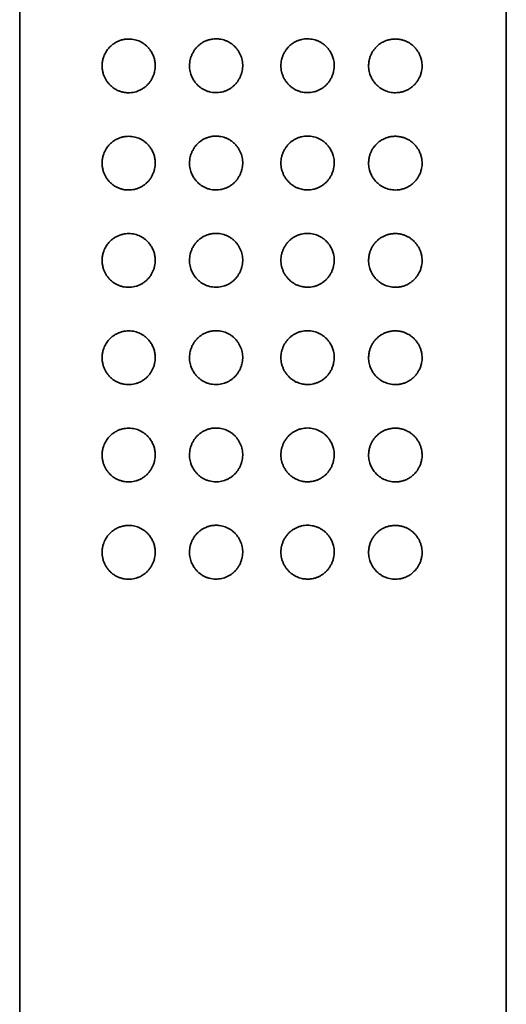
# Model space of a CAD drawing. Header units: millimetres. Extents: x 8 to 956, y 12 to 1992.
# Tile 22 of 25: x 552 to 577, y 1894 to 1944. Entities that reach past the tile are written whole.
import ezdxf

# ---------------------------------------------------------------- set-up
doc = ezdxf.new("R2010")
doc.units = ezdxf.units.MM

msp = doc.modelspace()

# ---------------------------------------------------------------- linework, layer by layer
at = {"color": 7, "linetype": 'Continuous', "lineweight": 35}
for p, q in [((551.68, 1989.6), (551.68, 1805)), ((576.68, 1805), (576.68, 1989.6))]:
    msp.add_line(p, q, dxfattribs=at)
for points, knots in [([(557.192, 1940.461), (557.148, 1940.465), (557.05, 1940.474), (556.901, 1940.507), (556.747, 1940.561), (556.588, 1940.639), (556.427, 1940.749), (556.289, 1940.878), (556.182, 1941.01), (556.101, 1941.133), (556.03, 1941.271), (555.972, 1941.424), (555.93, 1941.594), (555.91, 1941.775), (555.914, 1941.961), (555.944, 1942.144), (555.992, 1942.306), (556.053, 1942.447), (556.12, 1942.569), (556.209, 1942.699), (556.325, 1942.83), (556.47, 1942.955), (556.625, 1943.055), (556.789, 1943.131), (556.958, 1943.184), (557.124, 1943.213), (557.286, 1943.222), (557.441, 1943.212), (557.59, 1943.187), (557.732, 1943.145), (557.866, 1943.09), (557.993, 1943.021), (558.111, 1942.938), (558.218, 1942.845), (558.33, 1942.726), (558.439, 1942.575), (558.535, 1942.393), (558.603, 1942.197), (558.638, 1942.013), (558.647, 1941.845), (558.639, 1941.696), (558.615, 1941.545), (558.572, 1941.394), (558.512, 1941.246), (558.434, 1941.103), (558.337, 1940.966), (558.223, 1940.84), (558.095, 1940.729), (557.956, 1940.637), (557.808, 1940.563), (557.656, 1940.509), (557.501, 1940.475), (557.346, 1940.457), (557.244, 1940.46), (557.192, 1940.461)], [0, 0, 0, 0, 0.0168413, 0.0375316, 0.0582716, 0.0789556, 0.10493, 0.1308935, 0.1479651, 0.1650799, 0.1821329, 0.2004524, 0.2187592, 0.2382853, 0.2578071, 0.2772489, 0.2967058, 0.3124195, 0.3281881, 0.3439189, 0.3672186, 0.3906288, 0.4139559, 0.436452, 0.4590186, 0.4815209, 0.500898, 0.5203167, 0.5396857, 0.557021, 0.5743951, 0.5917203, 0.6079028, 0.6241274, 0.6403046, 0.6627251, 0.685139, 0.7068856, 0.7286252, 0.7442122, 0.7598577, 0.7754467, 0.7924174, 0.8094578, 0.8264382, 0.8453657, 0.8643732, 0.8833092, 0.9027803, 0.9223261, 0.9418131, 0.961188, 0.980615, 1, 1, 1, 1]), ([(561.749, 1940.463), (561.695, 1940.466), (561.587, 1940.471), (561.43, 1940.503), (561.279, 1940.55), (561.138, 1940.614), (561.005, 1940.694), (560.882, 1940.789), (560.771, 1940.897), (560.659, 1941.033), (560.554, 1941.203), (560.477, 1941.386), (560.431, 1941.554), (560.408, 1941.702), (560.4, 1941.855), (560.41, 1942.011), (560.439, 1942.168), (560.484, 1942.319), (560.546, 1942.464), (560.623, 1942.6), (560.713, 1942.726), (560.817, 1942.841), (560.933, 1942.944), (561.061, 1943.033), (561.199, 1943.106), (561.346, 1943.164), (561.52, 1943.209), (561.722, 1943.233), (561.923, 1943.224), (562.095, 1943.192), (562.238, 1943.149), (562.378, 1943.089), (562.512, 1943.012), (562.639, 1942.918), (562.754, 1942.81), (562.855, 1942.69), (562.942, 1942.56), (563.014, 1942.423), (563.07, 1942.278), (563.11, 1942.129), (563.134, 1941.976), (563.139, 1941.818), (563.127, 1941.66), (563.097, 1941.505), (563.049, 1941.356), (562.986, 1941.214), (562.909, 1941.081), (562.819, 1940.958), (562.718, 1940.847), (562.604, 1940.747), (562.478, 1940.66), (562.343, 1940.587), (562.2, 1940.53), (562.052, 1940.49), (561.901, 1940.466), (561.8, 1940.464), (561.749, 1940.463)], [0, 0, 0, 0, 0.019006, 0.038012, 0.056208, 0.074462, 0.092656, 0.110725, 0.128851, 0.146922, 0.172508, 0.19809, 0.215282, 0.232528, 0.249716, 0.267915, 0.286181, 0.304385, 0.322411, 0.340496, 0.358525, 0.376575, 0.394681, 0.412729, 0.43117, 0.449674, 0.468118, 0.494474, 0.520828, 0.538129, 0.555481, 0.572778, 0.59089, 0.609067, 0.627183, 0.645076, 0.663025, 0.68092, 0.698547, 0.716227, 0.733851, 0.751996, 0.770204, 0.78835, 0.806125, 0.823955, 0.841731, 0.858978, 0.876275, 0.893518, 0.911261, 0.929064, 0.946807, 0.964518, 0.982285, 1, 1, 1, 1]), ([(565.1, 1941.847), (565.102, 1941.897), (565.105, 1941.999), (565.132, 1942.151), (565.174, 1942.3), (565.234, 1942.444), (565.307, 1942.58), (565.394, 1942.705), (565.493, 1942.819), (565.604, 1942.922), (565.729, 1943.014), (565.864, 1943.091), (566.008, 1943.152), (566.159, 1943.196), (566.315, 1943.223), (566.471, 1943.231), (566.626, 1943.222), (566.778, 1943.196), (566.927, 1943.153), (567.07, 1943.092), (567.207, 1943.015), (567.333, 1942.922), (567.447, 1942.817), (567.547, 1942.7), (567.647, 1942.556), (567.737, 1942.381), (567.799, 1942.194), (567.831, 1942.022), (567.843, 1941.87), (567.837, 1941.715), (567.813, 1941.559), (567.77, 1941.404), (567.711, 1941.257), (567.636, 1941.118), (567.548, 1940.99), (567.446, 1940.872), (567.331, 1940.767), (567.206, 1940.675), (567.071, 1940.599), (566.928, 1940.539), (566.778, 1940.495), (566.602, 1940.465), (566.401, 1940.459), (566.202, 1940.485), (566.032, 1940.532), (565.891, 1940.589), (565.754, 1940.662), (565.626, 1940.753), (565.508, 1940.858), (565.403, 1940.976), (565.313, 1941.105), (565.237, 1941.242), (565.177, 1941.386), (565.133, 1941.536), (565.106, 1941.69), (565.102, 1941.795), (565.1, 1941.847)], [0, 0, 0, 0, 0.017458, 0.034916, 0.05278, 0.0707, 0.088567, 0.10582, 0.123122, 0.140372, 0.158309, 0.176307, 0.194244, 0.212511, 0.230842, 0.249115, 0.267085, 0.285109, 0.303077, 0.321463, 0.339911, 0.358297, 0.376146, 0.394049, 0.411899, 0.437086, 0.462265, 0.47966, 0.497112, 0.514504, 0.532911, 0.551389, 0.569804, 0.587854, 0.605959, 0.624009, 0.642148, 0.660345, 0.678482, 0.696666, 0.714909, 0.733095, 0.759136, 0.785173, 0.802748, 0.820379, 0.837951, 0.85614, 0.874393, 0.892587, 0.910461, 0.928389, 0.946263, 0.964157, 0.982109, 1, 1, 1, 1]), ([(569.604, 1941.842), (569.607, 1941.909), (569.613, 1942.044), (569.656, 1942.229), (569.717, 1942.393), (569.79, 1942.537), (569.881, 1942.676), (569.991, 1942.805), (570.118, 1942.922), (570.256, 1943.02), (570.401, 1943.098), (570.552, 1943.156), (570.716, 1943.199), (570.891, 1943.221), (571.074, 1943.22), (571.247, 1943.196), (571.409, 1943.153), (571.558, 1943.094), (571.7, 1943.018), (571.832, 1942.924), (571.955, 1942.813), (572.059, 1942.694), (572.144, 1942.57), (572.214, 1942.445), (572.274, 1942.305), (572.321, 1942.149), (572.348, 1941.991), (572.356, 1941.845), (572.351, 1941.713), (572.33, 1941.561), (572.286, 1941.396), (572.218, 1941.232), (572.138, 1941.091), (572.051, 1940.97), (571.943, 1940.848), (571.811, 1940.732), (571.652, 1940.628), (571.488, 1940.55), (571.32, 1940.497), (571.152, 1940.466), (570.988, 1940.456), (570.831, 1940.464), (570.682, 1940.489), (570.538, 1940.529), (570.401, 1940.584), (570.273, 1940.652), (570.135, 1940.746), (569.992, 1940.874), (569.857, 1941.038), (569.748, 1941.221), (569.675, 1941.395), (569.632, 1941.556), (569.609, 1941.698), (569.606, 1941.794), (569.604, 1941.842)], [0, 0, 0, 0, 0.021198, 0.042401, 0.059737, 0.077143, 0.094488, 0.113877, 0.133348, 0.152747, 0.17203, 0.19138, 0.210678, 0.23358, 0.256562, 0.279475, 0.299672, 0.319916, 0.340107, 0.36011, 0.380168, 0.400156, 0.416231, 0.432347, 0.448405, 0.466764, 0.485112, 0.498955, 0.512857, 0.526704, 0.547336, 0.567987, 0.585236, 0.602544, 0.619811, 0.643311, 0.666911, 0.690432, 0.712008, 0.733644, 0.755221, 0.773785, 0.792388, 0.810943, 0.827952, 0.845001, 0.862001, 0.885775, 0.909543, 0.932121, 0.954691, 0.969779, 0.984916, 1, 1, 1, 1]), ([(557.192, 1935.461), (557.148, 1935.465), (557.05, 1935.474), (556.901, 1935.508), (556.747, 1935.561), (556.588, 1935.639), (556.427, 1935.749), (556.289, 1935.878), (556.182, 1936.01), (556.101, 1936.133), (556.03, 1936.271), (555.972, 1936.424), (555.93, 1936.594), (555.91, 1936.775), (555.914, 1936.961), (555.944, 1937.144), (555.992, 1937.306), (556.053, 1937.447), (556.12, 1937.569), (556.209, 1937.699), (556.325, 1937.83), (556.47, 1937.955), (556.625, 1938.055), (556.789, 1938.131), (556.958, 1938.184), (557.124, 1938.213), (557.286, 1938.222), (557.441, 1938.212), (557.59, 1938.187), (557.732, 1938.145), (557.866, 1938.09), (557.993, 1938.021), (558.111, 1937.939), (558.218, 1937.845), (558.33, 1937.726), (558.439, 1937.575), (558.535, 1937.393), (558.603, 1937.197), (558.638, 1937.013), (558.647, 1936.845), (558.639, 1936.696), (558.615, 1936.545), (558.572, 1936.394), (558.512, 1936.247), (558.434, 1936.103), (558.337, 1935.966), (558.223, 1935.84), (558.095, 1935.729), (557.956, 1935.637), (557.808, 1935.563), (557.656, 1935.509), (557.501, 1935.475), (557.346, 1935.457), (557.244, 1935.46), (557.192, 1935.461)], [0, 0, 0, 0, 0.0168413, 0.0375316, 0.0582716, 0.0789556, 0.10493, 0.1308935, 0.1479651, 0.1650799, 0.1821329, 0.2004524, 0.2187592, 0.2382853, 0.2578071, 0.2772489, 0.2967058, 0.3124195, 0.3281881, 0.3439189, 0.3672186, 0.3906288, 0.4139559, 0.436452, 0.4590186, 0.4815209, 0.500898, 0.5203167, 0.5396857, 0.557021, 0.5743951, 0.5917203, 0.6079028, 0.6241274, 0.6403046, 0.6627251, 0.685139, 0.7068856, 0.7286252, 0.7442122, 0.7598577, 0.7754467, 0.7924174, 0.8094578, 0.8264382, 0.8453657, 0.8643732, 0.8833092, 0.9027803, 0.9223261, 0.9418131, 0.961188, 0.980615, 1, 1, 1, 1]), ([(561.749, 1935.463), (561.695, 1935.466), (561.587, 1935.471), (561.43, 1935.503), (561.279, 1935.55), (561.138, 1935.614), (561.005, 1935.694), (560.882, 1935.789), (560.771, 1935.897), (560.659, 1936.033), (560.554, 1936.203), (560.477, 1936.386), (560.431, 1936.554), (560.408, 1936.702), (560.4, 1936.855), (560.41, 1937.011), (560.439, 1937.168), (560.484, 1937.319), (560.546, 1937.464), (560.623, 1937.6), (560.713, 1937.726), (560.817, 1937.841), (560.933, 1937.944), (561.061, 1938.033), (561.199, 1938.106), (561.346, 1938.164), (561.52, 1938.209), (561.722, 1938.233), (561.923, 1938.224), (562.095, 1938.192), (562.238, 1938.149), (562.378, 1938.089), (562.512, 1938.012), (562.639, 1937.918), (562.754, 1937.81), (562.855, 1937.69), (562.942, 1937.561), (563.014, 1937.423), (563.07, 1937.278), (563.11, 1937.129), (563.134, 1936.976), (563.139, 1936.818), (563.127, 1936.66), (563.097, 1936.505), (563.049, 1936.356), (562.986, 1936.214), (562.909, 1936.081), (562.819, 1935.958), (562.718, 1935.847), (562.604, 1935.747), (562.478, 1935.66), (562.343, 1935.587), (562.2, 1935.53), (562.052, 1935.49), (561.901, 1935.466), (561.8, 1935.464), (561.749, 1935.463)], [0, 0, 0, 0, 0.019006, 0.038012, 0.056208, 0.074462, 0.092656, 0.110725, 0.128851, 0.146922, 0.172508, 0.19809, 0.215282, 0.232528, 0.249716, 0.267915, 0.286181, 0.304385, 0.322411, 0.340496, 0.358525, 0.376575, 0.394681, 0.412729, 0.43117, 0.449674, 0.468118, 0.494474, 0.520828, 0.538129, 0.555481, 0.572778, 0.59089, 0.609067, 0.627183, 0.645076, 0.663025, 0.68092, 0.698547, 0.716227, 0.733851, 0.751996, 0.770204, 0.78835, 0.806125, 0.823955, 0.841731, 0.858978, 0.876275, 0.893518, 0.911261, 0.929064, 0.946807, 0.964518, 0.982285, 1, 1, 1, 1]), ([(565.1, 1936.847), (565.102, 1936.897), (565.105, 1936.999), (565.132, 1937.151), (565.174, 1937.3), (565.234, 1937.444), (565.307, 1937.58), (565.394, 1937.705), (565.493, 1937.819), (565.604, 1937.922), (565.729, 1938.014), (565.864, 1938.091), (566.008, 1938.152), (566.159, 1938.196), (566.315, 1938.223), (566.471, 1938.232), (566.626, 1938.222), (566.778, 1938.196), (566.927, 1938.153), (567.07, 1938.092), (567.207, 1938.015), (567.333, 1937.922), (567.447, 1937.817), (567.547, 1937.701), (567.647, 1937.556), (567.737, 1937.381), (567.799, 1937.194), (567.831, 1937.022), (567.843, 1936.87), (567.837, 1936.715), (567.813, 1936.559), (567.77, 1936.404), (567.711, 1936.257), (567.636, 1936.118), (567.548, 1935.99), (567.446, 1935.872), (567.331, 1935.767), (567.206, 1935.675), (567.071, 1935.599), (566.928, 1935.539), (566.778, 1935.495), (566.602, 1935.465), (566.401, 1935.459), (566.202, 1935.485), (566.032, 1935.532), (565.891, 1935.589), (565.754, 1935.662), (565.626, 1935.753), (565.508, 1935.858), (565.403, 1935.976), (565.313, 1936.105), (565.237, 1936.242), (565.177, 1936.386), (565.133, 1936.536), (565.106, 1936.69), (565.102, 1936.795), (565.1, 1936.847)], [0, 0, 0, 0, 0.017458, 0.034916, 0.05278, 0.0707, 0.088567, 0.10582, 0.123122, 0.140372, 0.158309, 0.176307, 0.194244, 0.212511, 0.230842, 0.249115, 0.267085, 0.285109, 0.303077, 0.321463, 0.339911, 0.358297, 0.376146, 0.394049, 0.411899, 0.437086, 0.462265, 0.47966, 0.497112, 0.514504, 0.532911, 0.551389, 0.569804, 0.587854, 0.605959, 0.624009, 0.642148, 0.660345, 0.678482, 0.696666, 0.714909, 0.733095, 0.759136, 0.785173, 0.802748, 0.820379, 0.837951, 0.85614, 0.874393, 0.892587, 0.910461, 0.928389, 0.946263, 0.964157, 0.982109, 1, 1, 1, 1]), ([(569.604, 1936.842), (569.607, 1936.909), (569.613, 1937.044), (569.656, 1937.229), (569.717, 1937.393), (569.79, 1937.537), (569.881, 1937.676), (569.991, 1937.805), (570.118, 1937.922), (570.256, 1938.02), (570.401, 1938.098), (570.552, 1938.156), (570.716, 1938.199), (570.891, 1938.221), (571.074, 1938.22), (571.247, 1938.196), (571.409, 1938.153), (571.558, 1938.094), (571.7, 1938.018), (571.832, 1937.924), (571.955, 1937.813), (572.059, 1937.694), (572.144, 1937.57), (572.214, 1937.445), (572.274, 1937.305), (572.321, 1937.149), (572.348, 1936.991), (572.356, 1936.845), (572.351, 1936.713), (572.33, 1936.561), (572.286, 1936.396), (572.218, 1936.232), (572.138, 1936.091), (572.051, 1935.97), (571.943, 1935.848), (571.811, 1935.732), (571.652, 1935.628), (571.488, 1935.55), (571.32, 1935.497), (571.152, 1935.466), (570.988, 1935.456), (570.831, 1935.464), (570.682, 1935.489), (570.538, 1935.529), (570.401, 1935.584), (570.273, 1935.652), (570.135, 1935.746), (569.992, 1935.874), (569.857, 1936.038), (569.748, 1936.221), (569.675, 1936.395), (569.632, 1936.556), (569.609, 1936.698), (569.606, 1936.794), (569.604, 1936.842)], [0, 0, 0, 0, 0.021198, 0.042401, 0.059737, 0.077143, 0.094488, 0.113877, 0.133348, 0.152747, 0.17203, 0.19138, 0.210678, 0.23358, 0.256562, 0.279475, 0.299672, 0.319916, 0.340107, 0.36011, 0.380168, 0.400156, 0.416231, 0.432347, 0.448405, 0.466764, 0.485112, 0.498955, 0.512857, 0.526704, 0.547336, 0.567987, 0.585236, 0.602544, 0.619811, 0.643311, 0.666911, 0.690432, 0.712008, 0.733644, 0.755221, 0.773785, 0.792388, 0.810943, 0.827952, 0.845001, 0.862001, 0.885775, 0.909543, 0.932121, 0.954691, 0.969779, 0.984916, 1, 1, 1, 1]), ([(557.192, 1930.461), (557.148, 1930.465), (557.05, 1930.474), (556.901, 1930.508), (556.747, 1930.561), (556.588, 1930.639), (556.427, 1930.749), (556.289, 1930.878), (556.182, 1931.01), (556.101, 1931.133), (556.03, 1931.271), (555.972, 1931.424), (555.93, 1931.594), (555.91, 1931.775), (555.914, 1931.962), (555.944, 1932.144), (555.992, 1932.306), (556.053, 1932.447), (556.12, 1932.569), (556.209, 1932.699), (556.325, 1932.83), (556.47, 1932.955), (556.625, 1933.055), (556.789, 1933.131), (556.958, 1933.184), (557.124, 1933.213), (557.286, 1933.222), (557.441, 1933.212), (557.59, 1933.187), (557.732, 1933.145), (557.866, 1933.09), (557.993, 1933.021), (558.111, 1932.939), (558.218, 1932.845), (558.33, 1932.726), (558.439, 1932.575), (558.535, 1932.393), (558.603, 1932.197), (558.638, 1932.013), (558.647, 1931.845), (558.639, 1931.696), (558.615, 1931.545), (558.572, 1931.394), (558.512, 1931.247), (558.434, 1931.103), (558.337, 1930.966), (558.223, 1930.84), (558.095, 1930.729), (557.956, 1930.637), (557.808, 1930.563), (557.656, 1930.509), (557.501, 1930.475), (557.346, 1930.457), (557.244, 1930.46), (557.192, 1930.461)], [0, 0, 0, 0, 0.016841, 0.037532, 0.058272, 0.078956, 0.10493, 0.130894, 0.147965, 0.16508, 0.182133, 0.200452, 0.218759, 0.238285, 0.257807, 0.277249, 0.296706, 0.31242, 0.328188, 0.343919, 0.367219, 0.390629, 0.413956, 0.436452, 0.459019, 0.481521, 0.500898, 0.520317, 0.539686, 0.557021, 0.574395, 0.59172, 0.607903, 0.624127, 0.640305, 0.662725, 0.685139, 0.706886, 0.728625, 0.744212, 0.759858, 0.775447, 0.792417, 0.809458, 0.826438, 0.845366, 0.864373, 0.883309, 0.90278, 0.922326, 0.941813, 0.961188, 0.980615, 1, 1, 1, 1]), ([(561.749, 1930.464), (561.695, 1930.466), (561.587, 1930.471), (561.43, 1930.503), (561.279, 1930.55), (561.138, 1930.614), (561.005, 1930.694), (560.882, 1930.789), (560.771, 1930.897), (560.659, 1931.033), (560.554, 1931.203), (560.477, 1931.386), (560.431, 1931.554), (560.408, 1931.702), (560.4, 1931.855), (560.41, 1932.011), (560.439, 1932.168), (560.484, 1932.319), (560.546, 1932.464), (560.623, 1932.6), (560.713, 1932.726), (560.817, 1932.841), (560.933, 1932.944), (561.061, 1933.033), (561.199, 1933.106), (561.346, 1933.164), (561.52, 1933.21), (561.722, 1933.233), (561.923, 1933.224), (562.095, 1933.192), (562.238, 1933.149), (562.378, 1933.089), (562.512, 1933.012), (562.639, 1932.918), (562.754, 1932.81), (562.855, 1932.69), (562.942, 1932.561), (563.014, 1932.423), (563.07, 1932.278), (563.11, 1932.13), (563.134, 1931.976), (563.139, 1931.818), (563.127, 1931.66), (563.097, 1931.505), (563.049, 1931.356), (562.986, 1931.214), (562.909, 1931.081), (562.819, 1930.958), (562.718, 1930.847), (562.604, 1930.747), (562.478, 1930.66), (562.343, 1930.587), (562.2, 1930.53), (562.052, 1930.49), (561.901, 1930.466), (561.8, 1930.464), (561.749, 1930.464)], [0, 0, 0, 0, 0.019006, 0.038012, 0.056208, 0.074462, 0.092656, 0.110725, 0.128851, 0.146922, 0.172508, 0.19809, 0.215282, 0.232528, 0.249716, 0.267915, 0.286181, 0.304385, 0.322411, 0.340496, 0.358525, 0.376575, 0.394681, 0.412729, 0.43117, 0.449674, 0.468118, 0.494474, 0.520828, 0.538129, 0.555481, 0.572778, 0.59089, 0.609067, 0.627183, 0.645076, 0.663025, 0.68092, 0.698547, 0.716227, 0.733851, 0.751996, 0.770204, 0.78835, 0.806125, 0.823955, 0.841731, 0.858978, 0.876275, 0.893518, 0.911261, 0.929064, 0.946807, 0.964518, 0.982285, 1, 1, 1, 1]), ([(565.1, 1931.847), (565.102, 1931.897), (565.105, 1931.999), (565.132, 1932.151), (565.174, 1932.3), (565.234, 1932.444), (565.307, 1932.58), (565.394, 1932.705), (565.493, 1932.819), (565.604, 1932.922), (565.729, 1933.014), (565.864, 1933.091), (566.008, 1933.153), (566.159, 1933.196), (566.315, 1933.223), (566.471, 1933.232), (566.626, 1933.222), (566.778, 1933.196), (566.927, 1933.153), (567.07, 1933.092), (567.207, 1933.015), (567.333, 1932.922), (567.447, 1932.817), (567.547, 1932.701), (567.647, 1932.556), (567.737, 1932.381), (567.799, 1932.194), (567.831, 1932.022), (567.843, 1931.87), (567.837, 1931.715), (567.813, 1931.559), (567.77, 1931.404), (567.711, 1931.257), (567.636, 1931.118), (567.548, 1930.99), (567.446, 1930.872), (567.331, 1930.767), (567.206, 1930.675), (567.071, 1930.599), (566.928, 1930.539), (566.778, 1930.495), (566.602, 1930.465), (566.401, 1930.459), (566.202, 1930.485), (566.032, 1930.532), (565.891, 1930.589), (565.754, 1930.662), (565.626, 1930.753), (565.508, 1930.858), (565.403, 1930.976), (565.313, 1931.105), (565.237, 1931.242), (565.177, 1931.386), (565.133, 1931.536), (565.106, 1931.69), (565.102, 1931.795), (565.1, 1931.847)], [0, 0, 0, 0, 0.017458, 0.034916, 0.05278, 0.0707, 0.088567, 0.10582, 0.123122, 0.140372, 0.158309, 0.176307, 0.194244, 0.212511, 0.230842, 0.249115, 0.267085, 0.285109, 0.303077, 0.321463, 0.339911, 0.358297, 0.376146, 0.394049, 0.411899, 0.437086, 0.462265, 0.47966, 0.497112, 0.514504, 0.532911, 0.551389, 0.569804, 0.587854, 0.605959, 0.624009, 0.642148, 0.660345, 0.678482, 0.696666, 0.714909, 0.733095, 0.759136, 0.785173, 0.802748, 0.820379, 0.837951, 0.85614, 0.874393, 0.892587, 0.910461, 0.928389, 0.946263, 0.964157, 0.982109, 1, 1, 1, 1]), ([(569.604, 1931.842), (569.607, 1931.909), (569.613, 1932.044), (569.656, 1932.229), (569.717, 1932.393), (569.79, 1932.537), (569.881, 1932.676), (569.991, 1932.805), (570.118, 1932.922), (570.256, 1933.02), (570.401, 1933.098), (570.552, 1933.157), (570.716, 1933.199), (570.891, 1933.221), (571.074, 1933.22), (571.247, 1933.196), (571.409, 1933.153), (571.558, 1933.094), (571.7, 1933.018), (571.832, 1932.924), (571.955, 1932.813), (572.059, 1932.694), (572.144, 1932.57), (572.214, 1932.445), (572.274, 1932.305), (572.321, 1932.149), (572.348, 1931.991), (572.356, 1931.845), (572.351, 1931.713), (572.33, 1931.562), (572.286, 1931.396), (572.218, 1931.232), (572.138, 1931.091), (572.051, 1930.97), (571.943, 1930.848), (571.811, 1930.732), (571.652, 1930.628), (571.488, 1930.55), (571.32, 1930.497), (571.152, 1930.466), (570.988, 1930.456), (570.831, 1930.464), (570.682, 1930.489), (570.538, 1930.529), (570.401, 1930.584), (570.273, 1930.652), (570.135, 1930.746), (569.992, 1930.874), (569.857, 1931.038), (569.748, 1931.221), (569.675, 1931.395), (569.632, 1931.556), (569.609, 1931.698), (569.606, 1931.794), (569.604, 1931.842)], [0, 0, 0, 0, 0.021198, 0.042401, 0.059737, 0.077143, 0.094488, 0.113877, 0.133348, 0.152747, 0.17203, 0.19138, 0.210678, 0.23358, 0.256562, 0.279475, 0.299672, 0.319916, 0.340107, 0.36011, 0.380168, 0.400156, 0.416231, 0.432347, 0.448405, 0.466764, 0.485112, 0.498955, 0.512857, 0.526704, 0.547336, 0.567987, 0.585236, 0.602544, 0.619811, 0.643311, 0.666911, 0.690432, 0.712008, 0.733644, 0.755221, 0.773785, 0.792388, 0.810943, 0.827952, 0.845001, 0.862001, 0.885775, 0.909543, 0.932121, 0.954691, 0.969779, 0.984916, 1, 1, 1, 1]), ([(557.192, 1925.461), (557.148, 1925.465), (557.05, 1925.474), (556.901, 1925.508), (556.747, 1925.561), (556.588, 1925.639), (556.427, 1925.749), (556.289, 1925.878), (556.182, 1926.01), (556.101, 1926.133), (556.03, 1926.271), (555.972, 1926.424), (555.93, 1926.594), (555.91, 1926.775), (555.914, 1926.962), (555.944, 1927.144), (555.992, 1927.306), (556.053, 1927.447), (556.12, 1927.569), (556.209, 1927.699), (556.325, 1927.83), (556.47, 1927.955), (556.625, 1928.055), (556.789, 1928.131), (556.958, 1928.184), (557.124, 1928.213), (557.286, 1928.222), (557.441, 1928.213), (557.59, 1928.187), (557.732, 1928.145), (557.866, 1928.09), (557.993, 1928.021), (558.111, 1927.939), (558.218, 1927.845), (558.33, 1927.726), (558.439, 1927.576), (558.535, 1927.393), (558.603, 1927.197), (558.638, 1927.013), (558.647, 1926.845), (558.639, 1926.696), (558.615, 1926.545), (558.572, 1926.394), (558.512, 1926.247), (558.434, 1926.103), (558.337, 1925.966), (558.223, 1925.84), (558.095, 1925.729), (557.956, 1925.637), (557.808, 1925.563), (557.656, 1925.509), (557.501, 1925.475), (557.346, 1925.457), (557.244, 1925.46), (557.192, 1925.461)], [0, 0, 0, 0, 0.016841, 0.037532, 0.058272, 0.078956, 0.10493, 0.130894, 0.147965, 0.16508, 0.182133, 0.200452, 0.218759, 0.238285, 0.257807, 0.277249, 0.296706, 0.31242, 0.328188, 0.343919, 0.367219, 0.390629, 0.413956, 0.436452, 0.459019, 0.481521, 0.500898, 0.520317, 0.539686, 0.557021, 0.574395, 0.59172, 0.607903, 0.624127, 0.640305, 0.662725, 0.685139, 0.706886, 0.728625, 0.744212, 0.759858, 0.775447, 0.792417, 0.809458, 0.826438, 0.845366, 0.864373, 0.883309, 0.90278, 0.922326, 0.941813, 0.961188, 0.980615, 1, 1, 1, 1]), ([(561.749, 1925.464), (561.695, 1925.466), (561.587, 1925.471), (561.43, 1925.503), (561.279, 1925.55), (561.138, 1925.614), (561.005, 1925.694), (560.882, 1925.789), (560.771, 1925.897), (560.659, 1926.034), (560.554, 1926.203), (560.477, 1926.386), (560.431, 1926.554), (560.408, 1926.702), (560.4, 1926.855), (560.41, 1927.011), (560.439, 1927.168), (560.484, 1927.319), (560.546, 1927.464), (560.623, 1927.6), (560.713, 1927.726), (560.817, 1927.841), (560.933, 1927.944), (561.061, 1928.033), (561.199, 1928.107), (561.346, 1928.164), (561.52, 1928.21), (561.722, 1928.233), (561.923, 1928.224), (562.095, 1928.192), (562.238, 1928.149), (562.378, 1928.089), (562.512, 1928.012), (562.639, 1927.918), (562.754, 1927.81), (562.855, 1927.69), (562.942, 1927.561), (563.014, 1927.423), (563.07, 1927.278), (563.11, 1927.13), (563.134, 1926.976), (563.139, 1926.818), (563.127, 1926.66), (563.097, 1926.505), (563.049, 1926.356), (562.986, 1926.214), (562.909, 1926.081), (562.819, 1925.958), (562.718, 1925.847), (562.604, 1925.747), (562.478, 1925.66), (562.343, 1925.587), (562.2, 1925.53), (562.052, 1925.49), (561.901, 1925.466), (561.8, 1925.465), (561.749, 1925.464)], [0, 0, 0, 0, 0.019006, 0.038012, 0.056208, 0.074462, 0.092656, 0.110725, 0.128851, 0.146922, 0.172508, 0.19809, 0.215282, 0.232528, 0.249716, 0.267915, 0.286181, 0.304385, 0.322411, 0.340496, 0.358525, 0.376575, 0.394681, 0.412729, 0.43117, 0.449674, 0.468118, 0.494474, 0.520828, 0.538129, 0.555481, 0.572778, 0.59089, 0.609067, 0.627183, 0.645076, 0.663025, 0.68092, 0.698547, 0.716227, 0.733851, 0.751996, 0.770204, 0.78835, 0.806125, 0.823955, 0.841731, 0.858978, 0.876275, 0.893518, 0.911261, 0.929064, 0.946807, 0.964518, 0.982285, 1, 1, 1, 1]), ([(565.1, 1926.847), (565.102, 1926.897), (565.105, 1926.999), (565.132, 1927.151), (565.174, 1927.3), (565.234, 1927.444), (565.307, 1927.58), (565.394, 1927.705), (565.493, 1927.819), (565.604, 1927.923), (565.729, 1928.014), (565.864, 1928.091), (566.008, 1928.153), (566.159, 1928.196), (566.315, 1928.223), (566.471, 1928.232), (566.626, 1928.222), (566.778, 1928.196), (566.927, 1928.153), (567.07, 1928.092), (567.207, 1928.015), (567.333, 1927.922), (567.447, 1927.817), (567.547, 1927.701), (567.647, 1927.556), (567.737, 1927.381), (567.799, 1927.194), (567.831, 1927.022), (567.843, 1926.87), (567.837, 1926.715), (567.813, 1926.559), (567.77, 1926.404), (567.711, 1926.257), (567.636, 1926.118), (567.548, 1925.99), (567.446, 1925.872), (567.331, 1925.767), (567.206, 1925.675), (567.071, 1925.599), (566.928, 1925.539), (566.778, 1925.495), (566.602, 1925.465), (566.401, 1925.459), (566.202, 1925.485), (566.032, 1925.532), (565.891, 1925.589), (565.754, 1925.662), (565.626, 1925.753), (565.508, 1925.859), (565.403, 1925.976), (565.313, 1926.105), (565.237, 1926.242), (565.177, 1926.386), (565.133, 1926.536), (565.106, 1926.69), (565.102, 1926.795), (565.1, 1926.847)], [0, 0, 0, 0, 0.017458, 0.034916, 0.05278, 0.0707, 0.088567, 0.10582, 0.123122, 0.140372, 0.158309, 0.176307, 0.194244, 0.212511, 0.230842, 0.249115, 0.267085, 0.285109, 0.303077, 0.321463, 0.339911, 0.358297, 0.376146, 0.394049, 0.411899, 0.437086, 0.462265, 0.47966, 0.497112, 0.514504, 0.532911, 0.551389, 0.569804, 0.587854, 0.605959, 0.624009, 0.642148, 0.660345, 0.678482, 0.696666, 0.714909, 0.733095, 0.759136, 0.785173, 0.802748, 0.820379, 0.837951, 0.85614, 0.874393, 0.892587, 0.910461, 0.928389, 0.946263, 0.964157, 0.982109, 1, 1, 1, 1]), ([(569.604, 1926.842), (569.607, 1926.909), (569.613, 1927.044), (569.656, 1927.229), (569.717, 1927.393), (569.79, 1927.537), (569.881, 1927.676), (569.991, 1927.805), (570.118, 1927.922), (570.256, 1928.02), (570.401, 1928.098), (570.552, 1928.157), (570.716, 1928.199), (570.891, 1928.221), (571.074, 1928.22), (571.247, 1928.196), (571.409, 1928.153), (571.558, 1928.094), (571.7, 1928.018), (571.832, 1927.924), (571.955, 1927.813), (572.059, 1927.694), (572.144, 1927.57), (572.214, 1927.445), (572.274, 1927.305), (572.321, 1927.149), (572.348, 1926.991), (572.356, 1926.845), (572.351, 1926.713), (572.33, 1926.562), (572.286, 1926.396), (572.218, 1926.232), (572.138, 1926.091), (572.051, 1925.97), (571.943, 1925.848), (571.811, 1925.732), (571.652, 1925.628), (571.488, 1925.55), (571.32, 1925.497), (571.152, 1925.466), (570.988, 1925.456), (570.831, 1925.464), (570.682, 1925.489), (570.538, 1925.529), (570.401, 1925.584), (570.273, 1925.652), (570.135, 1925.746), (569.992, 1925.874), (569.857, 1926.038), (569.748, 1926.221), (569.675, 1926.395), (569.632, 1926.556), (569.609, 1926.698), (569.606, 1926.794), (569.604, 1926.842)], [0, 0, 0, 0, 0.021198, 0.042401, 0.059737, 0.077143, 0.094488, 0.113877, 0.133348, 0.152747, 0.17203, 0.19138, 0.210678, 0.23358, 0.256562, 0.279475, 0.299672, 0.319916, 0.340107, 0.36011, 0.380168, 0.400156, 0.416231, 0.432347, 0.448405, 0.466764, 0.485112, 0.498955, 0.512857, 0.526704, 0.547336, 0.567987, 0.585236, 0.602544, 0.619811, 0.643311, 0.666911, 0.690432, 0.712008, 0.733644, 0.755221, 0.773785, 0.792388, 0.810943, 0.827952, 0.845001, 0.862001, 0.885775, 0.909543, 0.932121, 0.954691, 0.969779, 0.984916, 1, 1, 1, 1]), ([(557.192, 1920.462), (557.148, 1920.465), (557.05, 1920.474), (556.901, 1920.508), (556.747, 1920.561), (556.588, 1920.639), (556.427, 1920.749), (556.289, 1920.878), (556.182, 1921.01), (556.101, 1921.133), (556.03, 1921.271), (555.972, 1921.424), (555.93, 1921.594), (555.91, 1921.775), (555.914, 1921.962), (555.944, 1922.144), (555.992, 1922.306), (556.053, 1922.447), (556.12, 1922.569), (556.209, 1922.699), (556.325, 1922.83), (556.47, 1922.955), (556.625, 1923.055), (556.789, 1923.131), (556.958, 1923.184), (557.124, 1923.213), (557.286, 1923.222), (557.441, 1923.213), (557.59, 1923.187), (557.732, 1923.145), (557.866, 1923.09), (557.993, 1923.021), (558.111, 1922.939), (558.218, 1922.845), (558.33, 1922.726), (558.439, 1922.576), (558.535, 1922.393), (558.603, 1922.197), (558.638, 1922.013), (558.647, 1921.845), (558.639, 1921.696), (558.615, 1921.545), (558.572, 1921.394), (558.512, 1921.247), (558.434, 1921.103), (558.337, 1920.966), (558.223, 1920.84), (558.095, 1920.729), (557.956, 1920.637), (557.808, 1920.563), (557.656, 1920.509), (557.501, 1920.475), (557.346, 1920.457), (557.244, 1920.46), (557.192, 1920.462)], [0, 0, 0, 0, 0.016841, 0.037532, 0.058272, 0.078956, 0.10493, 0.130894, 0.147965, 0.16508, 0.182133, 0.200452, 0.218759, 0.238285, 0.257807, 0.277249, 0.296706, 0.31242, 0.328188, 0.343919, 0.367219, 0.390629, 0.413956, 0.436452, 0.459019, 0.481521, 0.500898, 0.520317, 0.539686, 0.557021, 0.574395, 0.59172, 0.607903, 0.624127, 0.640305, 0.662725, 0.685139, 0.706886, 0.728625, 0.744212, 0.759858, 0.775447, 0.792417, 0.809458, 0.826438, 0.845366, 0.864373, 0.883309, 0.90278, 0.922326, 0.941813, 0.961188, 0.980615, 1, 1, 1, 1]), ([(561.749, 1920.464), (561.695, 1920.466), (561.587, 1920.471), (561.43, 1920.503), (561.279, 1920.55), (561.138, 1920.614), (561.005, 1920.694), (560.882, 1920.789), (560.771, 1920.897), (560.659, 1921.034), (560.554, 1921.203), (560.477, 1921.386), (560.431, 1921.554), (560.408, 1921.702), (560.4, 1921.855), (560.41, 1922.011), (560.439, 1922.168), (560.484, 1922.32), (560.546, 1922.464), (560.623, 1922.6), (560.713, 1922.726), (560.817, 1922.841), (560.933, 1922.944), (561.061, 1923.033), (561.199, 1923.107), (561.346, 1923.164), (561.52, 1923.21), (561.722, 1923.233), (561.923, 1923.224), (562.095, 1923.192), (562.238, 1923.149), (562.378, 1923.089), (562.512, 1923.012), (562.639, 1922.918), (562.754, 1922.81), (562.855, 1922.69), (562.942, 1922.561), (563.014, 1922.423), (563.07, 1922.278), (563.11, 1922.13), (563.134, 1921.976), (563.139, 1921.819), (563.127, 1921.66), (563.097, 1921.505), (563.049, 1921.356), (562.986, 1921.214), (562.909, 1921.081), (562.819, 1920.958), (562.718, 1920.847), (562.604, 1920.747), (562.478, 1920.66), (562.343, 1920.587), (562.2, 1920.53), (562.052, 1920.49), (561.901, 1920.466), (561.8, 1920.465), (561.749, 1920.464)], [0, 0, 0, 0, 0.019006, 0.038012, 0.056208, 0.074462, 0.092656, 0.110725, 0.128851, 0.146922, 0.172508, 0.19809, 0.215282, 0.232528, 0.249716, 0.267915, 0.286181, 0.304385, 0.322411, 0.340496, 0.358525, 0.376575, 0.394681, 0.412729, 0.43117, 0.449674, 0.468118, 0.494474, 0.520828, 0.538129, 0.555481, 0.572778, 0.59089, 0.609067, 0.627183, 0.645076, 0.663025, 0.68092, 0.698547, 0.716227, 0.733851, 0.751996, 0.770204, 0.78835, 0.806125, 0.823955, 0.841731, 0.858978, 0.876275, 0.893518, 0.911261, 0.929064, 0.946807, 0.964518, 0.982285, 1, 1, 1, 1]), ([(565.1, 1921.847), (565.102, 1921.898), (565.105, 1921.999), (565.132, 1922.151), (565.174, 1922.3), (565.234, 1922.444), (565.307, 1922.58), (565.394, 1922.705), (565.493, 1922.819), (565.604, 1922.923), (565.729, 1923.014), (565.864, 1923.091), (566.008, 1923.153), (566.159, 1923.196), (566.315, 1923.223), (566.471, 1923.232), (566.626, 1923.222), (566.778, 1923.196), (566.927, 1923.153), (567.07, 1923.092), (567.207, 1923.015), (567.333, 1922.922), (567.447, 1922.817), (567.547, 1922.701), (567.647, 1922.556), (567.737, 1922.381), (567.799, 1922.194), (567.831, 1922.022), (567.843, 1921.87), (567.837, 1921.715), (567.813, 1921.559), (567.77, 1921.404), (567.711, 1921.257), (567.636, 1921.118), (567.548, 1920.99), (567.446, 1920.872), (567.331, 1920.767), (567.206, 1920.675), (567.071, 1920.599), (566.928, 1920.539), (566.778, 1920.495), (566.602, 1920.465), (566.401, 1920.459), (566.202, 1920.485), (566.032, 1920.532), (565.891, 1920.589), (565.754, 1920.662), (565.626, 1920.753), (565.508, 1920.859), (565.403, 1920.976), (565.313, 1921.105), (565.237, 1921.242), (565.177, 1921.386), (565.133, 1921.536), (565.106, 1921.69), (565.102, 1921.795), (565.1, 1921.847)], [0, 0, 0, 0, 0.017458, 0.034916, 0.05278, 0.0707, 0.088567, 0.10582, 0.123122, 0.140372, 0.158309, 0.176307, 0.194244, 0.212511, 0.230842, 0.249115, 0.267085, 0.285109, 0.303077, 0.321463, 0.339911, 0.358297, 0.376146, 0.394049, 0.411899, 0.437086, 0.462265, 0.47966, 0.497112, 0.514504, 0.532911, 0.551389, 0.569804, 0.587854, 0.605959, 0.624009, 0.642148, 0.660345, 0.678482, 0.696666, 0.714909, 0.733095, 0.759136, 0.785173, 0.802748, 0.820379, 0.837951, 0.85614, 0.874393, 0.892587, 0.910461, 0.928389, 0.946263, 0.964157, 0.982109, 1, 1, 1, 1]), ([(569.604, 1921.842), (569.607, 1921.909), (569.613, 1922.044), (569.656, 1922.229), (569.717, 1922.393), (569.79, 1922.537), (569.881, 1922.676), (569.991, 1922.805), (570.118, 1922.922), (570.256, 1923.02), (570.401, 1923.098), (570.552, 1923.157), (570.716, 1923.199), (570.891, 1923.221), (571.074, 1923.22), (571.247, 1923.196), (571.409, 1923.153), (571.558, 1923.094), (571.7, 1923.018), (571.832, 1922.924), (571.955, 1922.813), (572.059, 1922.694), (572.144, 1922.57), (572.214, 1922.445), (572.274, 1922.305), (572.321, 1922.149), (572.348, 1921.992), (572.356, 1921.845), (572.351, 1921.713), (572.33, 1921.562), (572.286, 1921.396), (572.218, 1921.232), (572.138, 1921.091), (572.051, 1920.97), (571.943, 1920.848), (571.811, 1920.732), (571.652, 1920.628), (571.488, 1920.55), (571.32, 1920.497), (571.152, 1920.466), (570.988, 1920.456), (570.831, 1920.464), (570.682, 1920.489), (570.538, 1920.529), (570.401, 1920.584), (570.273, 1920.652), (570.135, 1920.746), (569.992, 1920.874), (569.857, 1921.038), (569.748, 1921.221), (569.675, 1921.395), (569.632, 1921.556), (569.609, 1921.698), (569.606, 1921.794), (569.604, 1921.842)], [0, 0, 0, 0, 0.021198, 0.042401, 0.059737, 0.077143, 0.094488, 0.113877, 0.133348, 0.152747, 0.17203, 0.19138, 0.210678, 0.23358, 0.256562, 0.279475, 0.299672, 0.319916, 0.340107, 0.36011, 0.380168, 0.400156, 0.416231, 0.432347, 0.448405, 0.466764, 0.485112, 0.498955, 0.512857, 0.526704, 0.547336, 0.567987, 0.585236, 0.602544, 0.619811, 0.643311, 0.666911, 0.690432, 0.712008, 0.733644, 0.755221, 0.773785, 0.792388, 0.810943, 0.827952, 0.845001, 0.862001, 0.885775, 0.909543, 0.932121, 0.954691, 0.969779, 0.984916, 1, 1, 1, 1]), ([(557.192, 1915.462), (557.148, 1915.465), (557.05, 1915.474), (556.901, 1915.508), (556.747, 1915.561), (556.588, 1915.639), (556.427, 1915.749), (556.289, 1915.879), (556.182, 1916.01), (556.101, 1916.133), (556.03, 1916.272), (555.972, 1916.424), (555.93, 1916.594), (555.91, 1916.775), (555.914, 1916.962), (555.944, 1917.144), (555.992, 1917.306), (556.053, 1917.447), (556.12, 1917.569), (556.209, 1917.699), (556.325, 1917.831), (556.47, 1917.955), (556.625, 1918.055), (556.789, 1918.131), (556.958, 1918.184), (557.124, 1918.213), (557.286, 1918.222), (557.441, 1918.213), (557.59, 1918.187), (557.732, 1918.145), (557.866, 1918.09), (557.993, 1918.021), (558.111, 1917.939), (558.218, 1917.845), (558.33, 1917.726), (558.439, 1917.576), (558.535, 1917.393), (558.603, 1917.197), (558.638, 1917.013), (558.647, 1916.845), (558.639, 1916.696), (558.615, 1916.545), (558.572, 1916.394), (558.512, 1916.247), (558.434, 1916.103), (558.337, 1915.966), (558.223, 1915.84), (558.095, 1915.729), (557.956, 1915.637), (557.808, 1915.563), (557.656, 1915.509), (557.501, 1915.475), (557.346, 1915.457), (557.244, 1915.46), (557.192, 1915.462)], [0, 0, 0, 0, 0.016841, 0.037532, 0.058272, 0.078956, 0.10493, 0.130894, 0.147965, 0.16508, 0.182133, 0.200452, 0.218759, 0.238285, 0.257807, 0.277249, 0.296706, 0.31242, 0.328188, 0.343919, 0.367219, 0.390629, 0.413956, 0.436452, 0.459019, 0.481521, 0.500898, 0.520317, 0.539686, 0.557021, 0.574395, 0.59172, 0.607903, 0.624127, 0.640305, 0.662725, 0.685139, 0.706886, 0.728625, 0.744212, 0.759858, 0.775447, 0.792417, 0.809458, 0.826438, 0.845366, 0.864373, 0.883309, 0.90278, 0.922326, 0.941813, 0.961188, 0.980615, 1, 1, 1, 1]), ([(561.749, 1915.464), (561.695, 1915.466), (561.587, 1915.471), (561.43, 1915.503), (561.279, 1915.55), (561.138, 1915.614), (561.005, 1915.694), (560.882, 1915.789), (560.771, 1915.897), (560.659, 1916.034), (560.554, 1916.203), (560.477, 1916.386), (560.431, 1916.554), (560.408, 1916.702), (560.4, 1916.855), (560.41, 1917.011), (560.439, 1917.168), (560.484, 1917.32), (560.546, 1917.464), (560.623, 1917.6), (560.713, 1917.726), (560.817, 1917.841), (560.933, 1917.944), (561.061, 1918.033), (561.199, 1918.107), (561.346, 1918.164), (561.52, 1918.21), (561.722, 1918.233), (561.923, 1918.224), (562.095, 1918.192), (562.238, 1918.149), (562.378, 1918.089), (562.512, 1918.012), (562.639, 1917.918), (562.754, 1917.81), (562.855, 1917.69), (562.942, 1917.561), (563.014, 1917.423), (563.07, 1917.278), (563.11, 1917.13), (563.134, 1916.976), (563.139, 1916.819), (563.127, 1916.66), (563.097, 1916.505), (563.049, 1916.356), (562.986, 1916.214), (562.909, 1916.081), (562.819, 1915.958), (562.718, 1915.847), (562.604, 1915.747), (562.478, 1915.66), (562.343, 1915.587), (562.2, 1915.53), (562.052, 1915.49), (561.901, 1915.466), (561.8, 1915.465), (561.749, 1915.464)], [0, 0, 0, 0, 0.019006, 0.038012, 0.056208, 0.074462, 0.092656, 0.110725, 0.128851, 0.146922, 0.172508, 0.19809, 0.215282, 0.232528, 0.249716, 0.267915, 0.286181, 0.304385, 0.322411, 0.340496, 0.358525, 0.376575, 0.394681, 0.412729, 0.43117, 0.449674, 0.468118, 0.494474, 0.520828, 0.538129, 0.555481, 0.572778, 0.59089, 0.609067, 0.627183, 0.645076, 0.663025, 0.68092, 0.698547, 0.716227, 0.733851, 0.751996, 0.770204, 0.78835, 0.806125, 0.823955, 0.841731, 0.858978, 0.876275, 0.893518, 0.911261, 0.929064, 0.946807, 0.964518, 0.982285, 1, 1, 1, 1]), ([(565.1, 1916.847), (565.102, 1916.898), (565.105, 1916.999), (565.132, 1917.151), (565.174, 1917.3), (565.234, 1917.444), (565.307, 1917.58), (565.394, 1917.705), (565.493, 1917.819), (565.604, 1917.923), (565.729, 1918.014), (565.864, 1918.091), (566.008, 1918.153), (566.159, 1918.197), (566.315, 1918.223), (566.471, 1918.232), (566.626, 1918.222), (566.778, 1918.196), (566.927, 1918.153), (567.07, 1918.093), (567.207, 1918.015), (567.333, 1917.922), (567.447, 1917.817), (567.547, 1917.701), (567.647, 1917.556), (567.737, 1917.381), (567.799, 1917.194), (567.831, 1917.022), (567.843, 1916.87), (567.837, 1916.715), (567.813, 1916.559), (567.77, 1916.404), (567.711, 1916.257), (567.636, 1916.118), (567.548, 1915.99), (567.446, 1915.872), (567.331, 1915.767), (567.206, 1915.675), (567.071, 1915.599), (566.928, 1915.539), (566.778, 1915.495), (566.602, 1915.465), (566.401, 1915.459), (566.202, 1915.485), (566.032, 1915.532), (565.891, 1915.589), (565.754, 1915.663), (565.626, 1915.753), (565.508, 1915.859), (565.403, 1915.977), (565.313, 1916.105), (565.237, 1916.242), (565.177, 1916.386), (565.133, 1916.536), (565.106, 1916.69), (565.102, 1916.795), (565.1, 1916.847)], [0, 0, 0, 0, 0.017458, 0.034916, 0.05278, 0.0707, 0.088567, 0.10582, 0.123122, 0.140372, 0.158309, 0.176307, 0.194244, 0.212511, 0.230842, 0.249115, 0.267085, 0.285109, 0.303077, 0.321463, 0.339911, 0.358297, 0.376146, 0.394049, 0.411899, 0.437086, 0.462265, 0.47966, 0.497112, 0.514504, 0.532911, 0.551389, 0.569804, 0.587854, 0.605959, 0.624009, 0.642148, 0.660345, 0.678482, 0.696666, 0.714909, 0.733095, 0.759136, 0.785173, 0.802748, 0.820379, 0.837951, 0.85614, 0.874393, 0.892587, 0.910461, 0.928389, 0.946263, 0.964157, 0.982109, 1, 1, 1, 1]), ([(569.604, 1916.842), (569.607, 1916.91), (569.613, 1917.044), (569.656, 1917.229), (569.717, 1917.393), (569.79, 1917.537), (569.881, 1917.676), (569.991, 1917.805), (570.118, 1917.922), (570.256, 1918.02), (570.401, 1918.098), (570.552, 1918.157), (570.716, 1918.199), (570.891, 1918.221), (571.074, 1918.22), (571.247, 1918.196), (571.409, 1918.153), (571.558, 1918.094), (571.7, 1918.018), (571.832, 1917.924), (571.955, 1917.813), (572.059, 1917.694), (572.144, 1917.57), (572.214, 1917.445), (572.274, 1917.305), (572.321, 1917.149), (572.348, 1916.992), (572.356, 1916.845), (572.351, 1916.713), (572.33, 1916.562), (572.286, 1916.396), (572.218, 1916.232), (572.138, 1916.091), (572.051, 1915.97), (571.943, 1915.848), (571.811, 1915.732), (571.652, 1915.628), (571.488, 1915.55), (571.32, 1915.497), (571.152, 1915.466), (570.988, 1915.456), (570.831, 1915.464), (570.682, 1915.489), (570.538, 1915.529), (570.401, 1915.584), (570.273, 1915.652), (570.135, 1915.746), (569.992, 1915.874), (569.857, 1916.038), (569.748, 1916.221), (569.675, 1916.395), (569.632, 1916.556), (569.609, 1916.698), (569.606, 1916.794), (569.604, 1916.842)], [0, 0, 0, 0, 0.021198, 0.042401, 0.059737, 0.077143, 0.094488, 0.113877, 0.133348, 0.152747, 0.17203, 0.19138, 0.210678, 0.23358, 0.256562, 0.279475, 0.299672, 0.319916, 0.340107, 0.36011, 0.380168, 0.400156, 0.416231, 0.432347, 0.448405, 0.466764, 0.485112, 0.498955, 0.512857, 0.526704, 0.547336, 0.567987, 0.585236, 0.602544, 0.619811, 0.643311, 0.666911, 0.690432, 0.712008, 0.733644, 0.755221, 0.773785, 0.792388, 0.810943, 0.827952, 0.845001, 0.862001, 0.885775, 0.909543, 0.932121, 0.954691, 0.969779, 0.984916, 1, 1, 1, 1])]:
    msp.add_open_spline(points, degree=3, knots=knots, dxfattribs=at)

doc.saveas('drawing.dxf')
